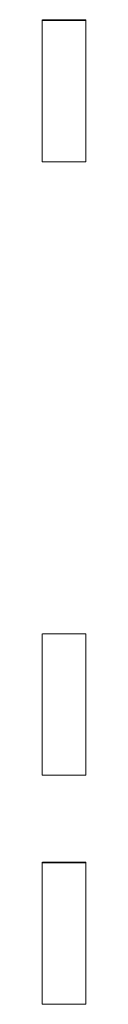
# Model space of a CAD drawing. Header units: inches. Extents: x 37 to 157, y -205 to -88.
# Tile 7 of 12: x 153.384 to 153.848, y -201.014 to -190.486. Entities that reach past the tile are written whole.
import ezdxf

# ---------------------------------------------------------------- set-up
doc = ezdxf.new("R2010")
doc.units = ezdxf.units.IN
doc.header["$MEASUREMENT"] = 0
doc.layers.add('Capa 1', color=7, linetype='Continuous')

msp = doc.modelspace()

# ---------------------------------------------------------------- linework, layer by layer
at = {"layer": 'Capa 1', "color": 250, "lineweight": 5}
for points in [[(153.384, -190.494), (153.384, -190.486)], [(153.384, -190.601), (153.384, -190.548), (153.384, -190.512), (153.384, -190.503), (153.384, -190.494)], [(153.848, -190.486), (153.385, -190.486)], [(153.848, -190.494), (153.385, -190.494)], [(153.848, -190.494), (153.848, -190.486)], [(153.848, -190.601), (153.848, -190.548), (153.848, -190.512), (153.848, -190.503), (153.848, -190.494)], [(153.384, -192.006), (153.384, -192.006), (153.384, -191.999), (153.384, -191.972), (153.384, -191.927), (153.384, -191.865), (153.384, -191.793), (153.384, -191.705), (153.384, -191.607), (153.384, -191.499), (153.384, -191.394), (153.384, -191.279), (153.384, -191.162), (153.384, -191.047), (153.384, -190.94), (153.384, -190.835), (153.384, -190.743), (153.384, -190.663), (153.384, -190.602)], [(153.848, -192.006), (153.848, -192.006), (153.848, -191.999), (153.848, -191.972), (153.848, -191.927), (153.848, -191.865), (153.848, -191.793), (153.848, -191.705), (153.848, -191.607), (153.848, -191.499), (153.848, -191.394), (153.848, -191.279), (153.848, -191.162), (153.848, -191.047), (153.848, -190.94), (153.848, -190.835), (153.848, -190.743), (153.848, -190.663), (153.848, -190.602)], [(153.384, -192.006), (153.848, -192.006)], [(153.384, -197.433), (153.384, -197.336), (153.384, -197.247), (153.384, -197.176), (153.384, -197.121), (153.384, -197.087), (153.384, -197.059), (153.384, -197.052)], [(153.384, -197.052), (153.384, -197.052)], [(153.848, -197.052), (153.385, -197.052)], [(153.848, -197.052), (153.385, -197.052)], [(153.848, -197.433), (153.848, -197.336), (153.848, -197.247), (153.848, -197.176), (153.848, -197.121), (153.848, -197.087), (153.848, -197.059), (153.848, -197.052)], [(153.848, -197.052), (153.848, -197.052)], [(153.384, -198.565), (153.384, -198.565), (153.384, -198.536), (153.384, -198.5), (153.384, -198.446), (153.384, -198.377), (153.384, -198.296), (153.384, -198.208), (153.384, -198.1), (153.384, -197.993), (153.384, -197.878), (153.384, -197.763), (153.384, -197.647), (153.384, -197.531), (153.384, -197.433)], [(153.848, -198.565), (153.848, -198.565), (153.848, -198.536), (153.848, -198.5), (153.848, -198.446), (153.848, -198.377), (153.848, -198.296), (153.848, -198.208), (153.848, -198.1), (153.848, -197.993), (153.848, -197.878), (153.848, -197.763), (153.848, -197.647), (153.848, -197.531), (153.848, -197.433)], [(153.384, -198.565), (153.848, -198.565)], [(153.384, -199.502), (153.384, -199.493)], [(153.384, -199.61), (153.384, -199.556), (153.384, -199.52), (153.384, -199.51), (153.384, -199.502)], [(153.848, -199.493), (153.385, -199.493)], [(153.848, -199.502), (153.385, -199.502)], [(153.848, -199.502), (153.848, -199.493)], [(153.848, -199.61), (153.848, -199.556), (153.848, -199.52), (153.848, -199.51), (153.848, -199.502)], [(153.384, -201.014), (153.384, -201.014), (153.384, -201.007), (153.384, -200.98), (153.384, -200.935), (153.384, -200.873), (153.384, -200.801), (153.384, -200.713), (153.384, -200.615), (153.384, -200.508), (153.384, -200.402), (153.384, -200.286), (153.384, -200.17), (153.384, -200.055), (153.384, -199.948), (153.384, -199.842), (153.384, -199.751), (153.384, -199.671), (153.384, -199.61)], [(153.848, -201.014), (153.848, -201.014), (153.848, -201.007), (153.848, -200.98), (153.848, -200.935), (153.848, -200.873), (153.848, -200.801), (153.848, -200.713), (153.848, -200.615), (153.848, -200.508), (153.848, -200.402), (153.848, -200.286), (153.848, -200.17), (153.848, -200.055), (153.848, -199.948), (153.848, -199.842), (153.848, -199.751), (153.848, -199.671), (153.848, -199.61)], [(153.384, -200.218), (153.384, -200.146), (153.384, -200.075), (153.384, -200.013), (153.384, -199.969), (153.384, -199.933), (153.384, -199.916)], [(153.384, -200.521), (153.384, -200.521), (153.384, -200.512), (153.384, -200.476), (153.384, -200.431), (153.384, -200.369), (153.384, -200.298), (153.384, -200.218)], [(153.384, -201.014), (153.848, -201.014)]]:
    msp.add_lwpolyline(points, dxfattribs=at)

doc.saveas('drawing.dxf')
